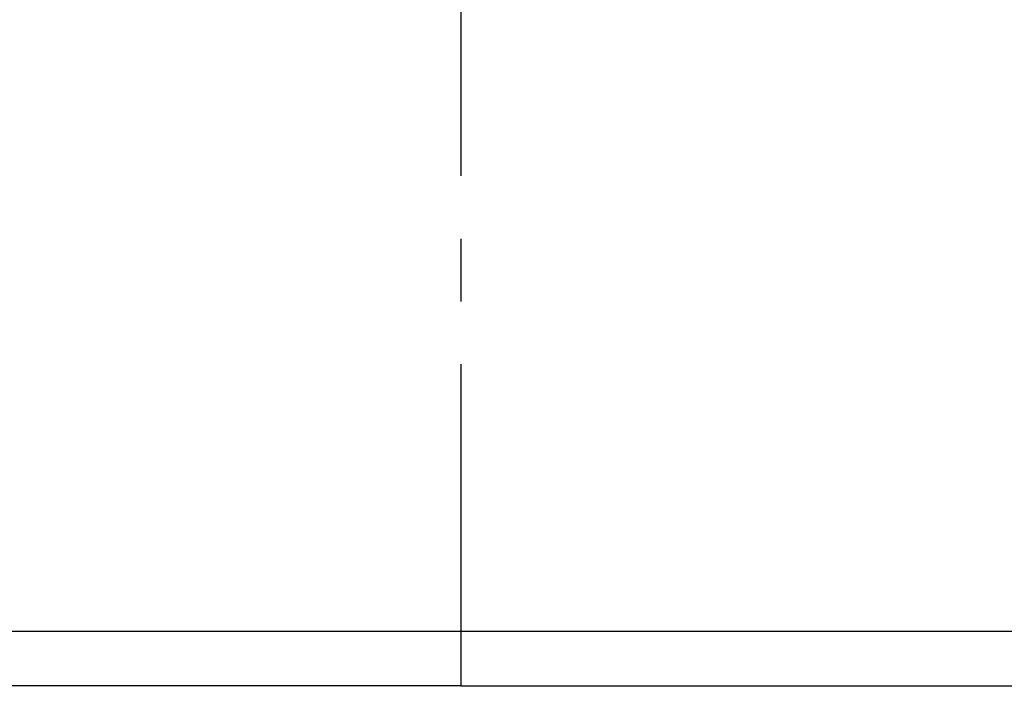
# Model space of a CAD drawing. Header units: millimetres. Extents: x 8 to 586, y 8 to 412.
# Tile 9 of 58: x 68 to 108, y 194 to 221. Entities that reach past the tile are written whole.
import ezdxf

# ---------------------------------------------------------------- set-up
doc = ezdxf.new("R2010")
doc.units = ezdxf.units.MM
doc.linetypes.add('CENTERX2', pattern=[20.32, 12.7, -2.54, 2.54, -2.54])
for name, color, linetype in [('CENTERLINE', 4, 'CENTERX2'), ('DETAIL', 3, 'Continuous'), ('DIMENSIONS', 2, 'Continuous')]:
    doc.layers.add(name, color=color, linetype=linetype)
doc.styles.add('SLDTEXTSTYLE0', font='TXT', dxfattribs={"width": 0.75})
doc.dimstyles.new('SLDDIMSTYLE6', dxfattribs={"dimtxt": 3.5, "dimasz": 2, "dimexe": 0, "dimexo": 0.0625, "dimgap": 0.875, "dimtad": 1, "dimrnd": 1e-09, "dimzin": 12, "dimdsep": 46, "dimtxsty": 'SLDTEXTSTYLE0', "dimsah": 1, "dimcen": 0.09, "dimadec": 0, "dimazin": 3, "dimtfac": 1, "dimtofl": 0, "dimtmove": 0, "dimatfit": 3, "dimfxl": 0, "dimfrac": 2, "dimtolj": 1, "dimtzin": 12, "dimarcsym": 0})

# ---------------------------------------------------------------- blocks, each defined once
blk = doc.blocks.new('_D_49')
at = {"layer": 'DIMENSIONS'}
for p, q in [((85.013, 302.252), (24.843, 302.252)), ((26.843, 302.252), (26.843, 163.572)), ((50.731, 163.572), (24.843, 163.572))]:
    blk.add_line(p, q, dxfattribs=at)
for points in [[(26.843, 302.252), (26.343, 300.252), (27.343, 300.252)], [(26.843, 163.572), (27.343, 165.572), (26.343, 165.572)]]:
    blk.add_solid(points, dxfattribs=at)
at = {"layer": 'DIMENSIONS', "insert": (22.331, 225.801), "char_height": 3.5, "attachment_point": 1, "rotation": 90, "style": 'SLDTEXTSTYLE0'}
blk.add_mtext('138,68', dxfattribs=at)

msp = doc.modelspace()

# ---------------------------------------------------------------- linework, layer by layer
at = {"layer": 'CENTERLINE'}
msp.add_line((85.74983, 389.97839), (85.74983, 154.93955), dxfattribs=at)
at = {"layer": 'DETAIL'}
for p, q in [((85.74983, 196.27238), (85.74983, 195.17238)), ((85.74983, 195.17238), (85.74983, 194.07238)), ((85.74983, 194.07238), (61.0911, 194.07238)), ((85.74983, 194.07238), (110.40856, 194.07238))]:
    msp.add_line(p, q, dxfattribs=at)
for points in [[(85.74983, 196.27238), (83.44109, 196.27238), (81.1324, 196.27238), (76.60364, 196.27238), (74.38367, 196.27238), (70.11767, 196.27238), (68.07174, 196.27238), (64.23244, 196.27238), (62.43917, 196.27238), (59.17411, 196.27238), (57.70241, 196.27238), (55.13707, 196.27238), (54.0435, 196.27238), (52.27646, 196.27238), (51.60304, 196.27238), (50.70222, 196.27238), (50.47483, 196.27238), (50.47483, 196.27238)], [(121.02483, 196.27238), (121.02483, 196.27238), (120.79745, 196.27238), (119.89662, 196.27238), (119.2232, 196.27238), (117.45616, 196.27238), (116.36259, 196.27238), (113.79725, 196.27238), (112.32555, 196.27238), (109.0605, 196.27238), (107.26722, 196.27238), (103.42792, 196.27238), (101.38199, 196.27238), (97.11599, 196.27238), (94.89602, 196.27238), (90.36726, 196.27238), (88.05858, 196.27238), (85.74983, 196.27238)]]:
    msp.add_open_spline(points, degree=3, knots=[0, 0, 0, 0, 0.125, 0.125, 0.25, 0.25, 0.375, 0.375, 0.5, 0.5, 0.625, 0.625, 0.75, 0.75, 0.875, 0.875, 1, 1, 1, 1], dxfattribs=at)

# ---------------------------------------------------------------- dimensions: what is measured, and where the dimension line sits
at = {"layer": 'DIMENSIONS'}
dim = msp.add_linear_dim(base=(26.84317, 163.57238), p1=(86.01315, 302.25225), p2=(51.73101, 163.57238), angle=90, dimstyle='SLDDIMSTYLE6', dxfattribs=at)
dim.commit()
dim.dimension.update_dxf_attribs({"geometry": '_D_49', "text_midpoint": (26.84317, 232.91232), "dimtype": 160})

doc.saveas('drawing.dxf')
